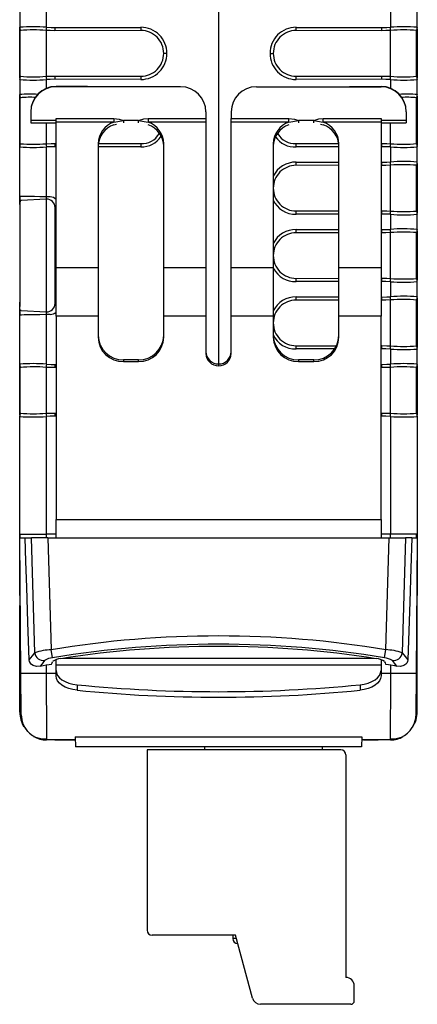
# Model space of a CAD drawing. Header units: millimetres. Extents: x 0 to 559, y 0 to 432.
# Tile 9 of 26: x 133 to 157, y 256 to 314. Entities that reach past the tile are written whole.
import ezdxf

# ---------------------------------------------------------------- set-up
doc = ezdxf.new("R2010")
doc.units = ezdxf.units.MM
doc.header["$LTSCALE"] = 2

msp = doc.modelspace()

# ---------------------------------------------------------------- linework, layer by layer
for p, q in [((144.824, 347.321), (144.824, 294)), ((133.019, 314.883), (133.019, 313.984)), ((134.605, 313.987), (134.605, 314.881)), ((155.043, 314.881), (155.043, 313.987)), ((156.629, 313.984), (156.629, 314.883)), ((133.019, 313.968), (133.019, 313.984)), ((133.038, 313.875), (133.019, 313.968)), ((133.019, 310.968), (133.019, 313.899)), ((133.028, 313.873), (133.058, 313.775)), ((135.115, 313.971), (140.215, 313.98)), ((149.434, 313.98), (154.534, 313.971)), ((156.591, 313.775), (156.62, 313.872)), ((156.591, 313.771), (156.62, 313.868)), ((156.629, 313.984), (156.629, 313.968)), ((156.629, 313.899), (156.629, 310.968)), ((133.057, 311.075), (133.057, 313.792)), ((134.606, 311.073), (134.606, 313.795)), ((140.216, 313.789), (135.115, 313.78)), ((154.533, 313.78), (149.433, 313.789)), ((155.043, 311.073), (155.043, 313.795)), ((156.591, 311.075), (156.591, 313.792)), ((141.764, 312.434), (141.573, 312.434)), ((147.884, 312.434), (148.075, 312.434)), ((135.116, 311.087), (135.115, 310.896)), ((135.116, 311.087), (140.216, 311.078)), ((149.433, 311.078), (154.533, 311.087)), ((156.62, 310.999), (156.591, 311.096)), ((156.62, 310.995), (156.591, 311.092)), ((133.019, 310.883), (133.019, 310.9)), ((133.019, 310.883), (133.019, 309.984)), ((134.605, 310.358), (134.605, 310.881)), ((140.215, 310.887), (135.115, 310.896)), ((135.177, 310.471), (135.177, 310.456)), ((137.04, 310.471), (135.177, 310.471)), ((142.577, 310.456), (135.177, 310.456)), ((142.577, 310.456), (142.577, 310.469)), ((147.077, 310.469), (147.077, 310.456)), ((147.077, 310.456), (154.477, 310.456)), ((154.534, 310.896), (149.434, 310.887)), ((152.608, 310.471), (154.477, 310.471)), ((154.477, 310.456), (154.477, 310.471)), ((155.043, 310.881), (155.043, 310.36)), ((156.629, 310.9), (156.629, 310.883)), ((156.629, 309.984), (156.629, 310.883)), ((133.019, 309.968), (133.019, 309.984)), ((133.038, 309.875), (133.019, 309.968)), ((133.019, 306.968), (133.019, 309.899)), ((133.028, 309.873), (133.058, 309.775)), ((133.057, 307.075), (133.057, 309.792)), ((156.591, 309.775), (156.62, 309.872)), ((156.591, 309.771), (156.62, 309.868)), ((156.591, 307.075), (156.591, 309.792)), ((156.629, 309.984), (156.629, 309.968)), ((156.629, 309.899), (156.629, 306.968)), ((133.677, 308.957), (133.677, 308.972)), ((133.677, 308.957), (133.677, 308.457)), ((144.077, 308.968), (144.077, 308.957)), ((144.077, 308.957), (144.077, 308.568)), ((145.577, 308.957), (145.577, 308.968)), ((145.577, 308.957), (145.577, 308.568)), ((155.977, 308.972), (155.977, 308.957)), ((155.977, 308.957), (155.977, 308.457)), ((135.177, 308.457), (133.677, 308.457)), ((133.677, 308.457), (133.677, 308.305)), ((133.677, 308.305), (135.177, 308.305)), ((134.606, 307.073), (134.606, 308.305)), ((135.177, 308.568), (138.611, 308.568)), ((135.177, 308.355), (135.177, 308.568)), ((138.611, 308.355), (135.177, 308.355)), ((135.177, 299.696), (135.177, 308.355)), ((138.611, 308.568), (138.611, 308.355)), ((138.611, 308.355), (139.177, 308.457)), ((138.611, 308.2), (138.764, 308.229)), ((140.077, 308.457), (139.177, 308.457)), ((139.177, 308.457), (139.177, 308.314)), ((140.077, 308.457), (140.643, 308.355)), ((140.077, 308.318), (140.077, 308.457)), ((140.643, 308.568), (144.077, 308.568)), ((140.643, 308.568), (140.643, 308.355)), ((144.077, 308.355), (140.643, 308.355)), ((144.077, 308.568), (144.077, 308.355)), ((144.077, 308.355), (144.077, 299.696)), ((145.577, 308.568), (149.011, 308.568)), ((145.577, 308.355), (145.577, 308.568)), ((149.011, 308.355), (145.577, 308.355)), ((145.577, 299.696), (145.577, 308.355)), ((149.011, 308.355), (149.011, 308.568)), ((149.011, 308.355), (149.577, 308.457)), ((150.477, 308.457), (149.577, 308.457)), ((149.577, 308.457), (149.577, 308.318)), ((150.477, 308.457), (151.043, 308.355)), ((150.477, 308.314), (150.477, 308.457)), ((150.889, 308.229), (151.043, 308.2)), ((151.043, 308.568), (154.477, 308.568)), ((151.043, 308.355), (151.043, 308.568)), ((154.477, 308.355), (151.043, 308.355)), ((154.477, 308.568), (154.477, 308.355)), ((155.977, 308.457), (154.477, 308.457)), ((154.477, 308.355), (154.477, 299.696)), ((154.477, 308.305), (155.977, 308.305)), ((155.043, 307.073), (155.043, 308.305)), ((155.977, 308.457), (155.977, 308.305)), ((133.019, 306.914), (133.019, 306.999)), ((133.019, 306.883), (133.019, 306.9)), ((133.019, 303.965), (133.019, 306.883)), ((134.605, 303.937), (134.605, 306.881)), ((135.116, 307.087), (135.115, 306.896)), ((135.177, 306.896), (135.115, 306.896)), ((135.116, 307.087), (135.177, 307.087)), ((137.677, 307.074), (137.677, 299.696)), ((140.215, 306.887), (137.677, 306.891)), ((137.687, 307.083), (140.216, 307.078)), ((141.577, 299.696), (141.577, 307.074)), ((148.077, 307.074), (148.077, 299.696)), ((149.433, 307.078), (151.966, 307.083)), ((151.977, 306.891), (149.434, 306.887)), ((151.977, 299.696), (151.977, 307.074)), ((154.477, 307.087), (154.533, 307.087)), ((154.534, 306.896), (154.477, 306.896)), ((155.043, 306.881), (155.043, 305.987)), ((156.62, 306.999), (156.591, 307.096)), ((156.62, 306.995), (156.591, 307.092)), ((156.629, 306.9), (156.629, 306.883)), ((156.629, 305.984), (156.629, 306.883)), ((151.977, 305.785), (149.433, 305.789)), ((149.434, 305.98), (151.977, 305.976)), ((154.477, 305.972), (154.534, 305.971)), ((154.533, 305.78), (154.477, 305.78)), ((155.043, 303.073), (155.043, 305.795)), ((156.591, 305.775), (156.62, 305.872)), ((156.591, 305.771), (156.62, 305.868)), ((156.591, 303.075), (156.591, 305.792)), ((156.629, 305.984), (156.629, 305.968)), ((156.629, 305.899), (156.629, 302.968)), ((133.019, 303.466), (133.019, 303.966)), ((133.057, 303.67), (133.057, 303.965)), ((134.605, 303.937), (134.838, 303.933)), ((134.606, 303.783), (134.606, 303.937)), ((133.019, 303.466), (133.019, 303.199)), ((134.593, 303.782), (133.099, 303.704)), ((134.619, 297.084), (134.619, 303.783)), ((133.019, 303.199), (133.019, 297.668)), ((135.119, 297.584), (135.119, 303.283)), ((149.433, 303.078), (151.977, 303.083)), ((151.977, 302.891), (149.434, 302.887)), ((154.477, 303.087), (154.533, 303.087)), ((154.534, 302.896), (154.477, 302.896)), ((155.043, 302.881), (155.043, 301.987)), ((156.62, 302.999), (156.591, 303.096)), ((156.62, 302.995), (156.591, 303.092)), ((156.629, 302.9), (156.629, 302.883)), ((156.629, 301.984), (156.629, 302.883)), ((151.977, 301.785), (149.433, 301.789)), ((149.434, 301.98), (151.977, 301.976)), ((154.477, 301.972), (154.534, 301.971)), ((154.533, 301.78), (154.477, 301.78)), ((155.043, 299.073), (155.043, 301.795)), ((156.591, 301.775), (156.62, 301.872)), ((156.591, 301.771), (156.62, 301.868)), ((156.591, 299.075), (156.591, 301.792)), ((156.629, 301.984), (156.629, 301.968)), ((156.629, 301.899), (156.629, 298.968)), ((137.677, 299.696), (135.177, 299.696)), ((135.177, 296.837), (135.177, 299.696)), ((137.677, 299.696), (137.677, 296.837)), ((144.077, 299.696), (141.577, 299.696)), ((141.577, 296.837), (141.577, 299.696)), ((144.077, 299.696), (144.077, 296.837)), ((148.077, 299.696), (145.577, 299.696)), ((145.577, 296.837), (145.577, 299.696)), ((148.077, 299.696), (148.077, 296.837)), ((154.477, 299.696), (151.977, 299.696)), ((151.977, 296.837), (151.977, 299.696)), ((154.477, 299.696), (154.477, 296.837)), ((149.433, 299.078), (151.977, 299.083)), ((151.977, 298.891), (149.434, 298.887)), ((154.477, 299.087), (154.533, 299.087)), ((154.534, 298.896), (154.477, 298.896)), ((155.043, 298.881), (155.043, 297.987)), ((156.62, 298.999), (156.591, 299.096)), ((156.62, 298.995), (156.591, 299.092)), ((156.629, 298.9), (156.629, 298.883)), ((156.629, 297.984), (156.629, 298.883)), ((133.019, 297.668), (133.019, 297.402)), ((151.977, 297.785), (149.433, 297.789)), ((149.434, 297.98), (151.977, 297.976)), ((154.477, 297.972), (154.534, 297.971)), ((154.533, 297.78), (154.477, 297.78)), ((155.043, 295.073), (155.043, 297.795)), ((156.591, 297.775), (156.62, 297.872)), ((156.591, 297.771), (156.62, 297.868)), ((156.591, 295.075), (156.591, 297.792)), ((156.629, 297.984), (156.629, 297.968)), ((156.629, 297.899), (156.629, 294.968)), ((133.019, 296.901), (133.019, 297.402)), ((133.057, 296.903), (133.057, 297.196)), ((133.099, 297.163), (134.593, 297.085)), ((134.838, 296.935), (134.605, 296.931)), ((134.605, 293.987), (134.605, 296.931)), ((134.606, 296.931), (134.606, 297.085)), ((133.019, 293.984), (133.019, 296.902)), ((137.677, 296.837), (135.177, 296.837)), ((135.177, 296.837), (135.177, 284.766)), ((137.677, 296.837), (137.677, 295.583)), ((144.077, 296.837), (141.577, 296.837)), ((141.577, 295.583), (141.577, 296.837)), ((144.077, 296.837), (144.077, 294.618)), ((148.077, 296.837), (145.577, 296.837)), ((145.577, 294.618), (145.577, 296.837)), ((148.077, 296.837), (148.077, 295.583)), ((154.477, 296.837), (151.977, 296.837)), ((151.977, 295.583), (151.977, 296.837)), ((154.477, 284.766), (154.477, 296.837)), ((149.433, 295.078), (151.839, 295.083)), ((151.729, 294.891), (149.434, 294.887)), ((154.477, 295.087), (154.533, 295.087)), ((154.534, 294.896), (154.477, 294.896)), ((155.043, 294.881), (155.043, 293.987)), ((156.62, 294.999), (156.591, 295.096)), ((156.62, 294.995), (156.591, 295.092)), ((156.629, 294.9), (156.629, 294.883)), ((156.629, 293.984), (156.629, 294.883)), ((139.177, 294.241), (139.177, 294.136)), ((140.077, 294.241), (139.177, 294.241)), ((139.177, 294.136), (140.077, 294.136)), ((140.077, 294.136), (140.077, 294.241)), ((144.827, 294), (144.827, 293.895)), ((149.577, 294.241), (149.577, 294.136)), ((150.477, 294.241), (149.577, 294.241)), ((149.577, 294.136), (150.477, 294.136)), ((150.477, 294.136), (150.477, 294.241)), ((133.019, 293.968), (133.019, 293.984)), ((133.038, 293.875), (133.019, 293.968)), ((133.019, 290.968), (133.019, 293.899)), ((133.028, 293.873), (133.058, 293.775)), ((133.057, 291.075), (133.057, 293.792)), ((134.606, 291.073), (134.606, 293.795)), ((135.115, 293.971), (135.177, 293.972)), ((135.177, 293.78), (135.115, 293.78)), ((154.477, 293.972), (154.534, 293.971)), ((154.533, 293.78), (154.477, 293.78)), ((155.043, 291.073), (155.043, 293.795)), ((156.591, 293.775), (156.62, 293.872)), ((156.591, 293.771), (156.62, 293.868)), ((156.591, 291.075), (156.591, 293.792)), ((156.629, 293.984), (156.629, 293.968)), ((156.629, 293.899), (156.629, 290.968)), ((135.116, 291.087), (135.115, 290.896)), ((135.116, 291.087), (135.177, 291.087)), ((154.477, 291.087), (154.533, 291.087)), ((156.62, 290.999), (156.591, 291.096)), ((156.62, 290.995), (156.591, 291.092)), ((133.019, 290.883), (133.019, 290.9)), ((133.019, 283.899), (133.019, 290.883)), ((134.605, 283.899), (134.605, 290.881)), ((135.177, 290.896), (135.115, 290.896)), ((154.534, 290.896), (154.477, 290.896)), ((155.043, 290.881), (155.043, 283.899)), ((156.629, 290.9), (156.629, 290.883)), ((156.629, 290.883), (156.629, 283.899)), ((135.177, 284.766), (154.477, 284.766)), ((135.177, 283.678), (135.177, 284.766)), ((154.477, 284.766), (154.477, 283.678)), ((133.019, 283.899), (134.605, 283.899)), ((133.019, 280.249), (133.019, 283.899)), ((133.092, 275.643), (133.022, 283.678)), ((133.022, 283.678), (133.342, 283.678)), ((133.057, 283.678), (133.057, 283.899)), ((133.342, 283.678), (133.72, 283.678)), ((134.699, 283.678), (133.72, 283.678)), ((133.924, 276.857), (133.72, 283.678)), ((135.177, 283.899), (134.605, 283.899)), ((134.606, 283.678), (134.606, 283.899)), ((134.699, 283.678), (154.955, 283.678)), ((134.699, 283.678), (134.897, 277.039)), ((155.043, 283.899), (154.477, 283.899)), ((154.756, 277.039), (154.955, 283.678)), ((154.955, 283.678), (155.933, 283.678)), ((156.629, 283.899), (155.043, 283.899)), ((155.043, 283.678), (155.043, 283.899)), ((155.933, 283.678), (155.73, 276.857)), ((156.311, 283.678), (155.933, 283.678)), ((156.311, 283.678), (156.632, 283.678)), ((156.632, 283.678), (156.562, 275.643)), ((156.591, 283.678), (156.591, 283.899)), ((156.629, 283.899), (156.629, 283.678)), ((156.629, 283.387), (156.629, 280.249)), ((133.052, 280.249), (133.019, 280.249)), ((156.602, 280.249), (156.629, 280.249)), ((133.022, 273.324), (133.022, 279.668)), ((133.022, 279.668), (133.057, 279.668)), ((156.629, 279.763), (156.598, 279.763)), ((156.629, 273.349), (156.629, 279.763)), ((134.977, 276.556), (134.897, 277.039)), ((154.677, 276.556), (154.756, 277.039)), ((135.594, 276.525), (154.06, 276.525)), ((134.229, 276.058), (134.588, 276.131)), ((134.588, 276.131), (134.592, 275.643)), ((135.177, 276.115), (135.177, 276.437)), ((154.477, 276.115), (135.177, 276.115)), ((135.177, 275.808), (135.177, 276.115)), ((154.477, 276.436), (154.477, 276.115)), ((154.477, 276.115), (154.477, 275.808)), ((155.062, 275.643), (155.066, 276.131)), ((133.114, 273.165), (133.092, 275.643)), ((134.592, 275.643), (135.177, 275.643)), ((135.177, 275.481), (135.177, 275.808)), ((154.477, 275.808), (154.477, 275.481)), ((154.477, 275.643), (155.062, 275.643)), ((156.562, 275.643), (156.54, 273.165)), ((136.425, 274.954), (136.425, 274.628)), ((153.229, 274.954), (153.229, 274.628)), ((136.32, 271.867), (153.333, 271.867)), ((136.32, 271.867), (136.341, 271.278)), ((153.333, 271.867), (153.313, 271.278)), ((136.327, 271.678), (134.614, 271.678)), ((134.845, 271.677), (134.845, 271.678)), ((135.078, 271.677), (134.845, 271.677)), ((135.078, 271.677), (135.078, 271.678)), ((135.299, 271.677), (135.095, 271.677)), ((136.328, 271.658), (135.114, 271.658)), ((135.299, 271.677), (135.299, 271.678)), ((135.37, 271.677), (135.299, 271.677)), ((135.37, 271.677), (135.37, 271.678)), ((136.127, 271.677), (135.37, 271.677)), ((135.791, 271.668), (135.46, 271.668)), ((135.909, 271.668), (135.791, 271.668)), ((136.127, 271.677), (136.127, 271.678)), ((153.313, 271.278), (136.341, 271.278)), ((139.366, 271.268), (139.366, 271.278)), ((140.136, 271.268), (139.366, 271.268)), ((140.136, 271.268), (140.136, 271.278)), ((140.613, 271.268), (140.136, 271.268)), ((140.775, 271.268), (140.775, 271.278)), ((140.794, 271.268), (140.794, 271.278)), ((141.373, 271.268), (140.803, 271.268)), ((141.373, 271.268), (141.373, 271.278)), ((141.918, 271.268), (141.373, 271.268)), ((141.918, 271.268), (141.918, 271.278)), ((142.175, 271.268), (142.175, 271.278)), ((142.819, 271.268), (142.175, 271.268)), ((142.819, 271.268), (142.819, 271.278)), ((143.068, 271.268), (143.068, 271.278)), ((143.624, 271.268), (143.068, 271.268)), ((143.624, 271.268), (143.624, 271.278)), ((143.898, 271.268), (143.624, 271.268)), ((143.898, 271.268), (143.898, 271.278)), ((143.992, 271.278), (143.992, 271.113)), ((144.427, 271.268), (144.427, 271.278)), ((145.013, 271.268), (144.427, 271.268)), ((145.013, 271.268), (145.013, 271.278)), ((145.512, 271.268), (145.013, 271.268)), ((145.512, 271.268), (145.512, 271.278)), ((145.551, 271.268), (145.551, 271.278)), ((145.807, 271.268), (145.807, 271.278)), ((146.47, 271.268), (145.807, 271.268)), ((146.47, 271.268), (146.47, 271.278)), ((147.022, 271.268), (146.47, 271.268)), ((147.022, 271.268), (147.022, 271.278)), ((147.03, 271.268), (147.03, 271.278)), ((147.034, 271.268), (147.034, 271.278)), ((147.359, 271.268), (147.359, 271.278)), ((148.148, 271.268), (147.359, 271.268)), ((148.148, 271.268), (148.148, 271.278)), ((148.544, 271.268), (148.148, 271.268)), ((148.544, 271.268), (148.544, 271.278)), ((148.656, 271.268), (148.544, 271.268)), ((148.656, 271.268), (148.656, 271.278)), ((148.988, 271.268), (148.988, 271.278)), ((149.706, 271.268), (148.988, 271.268)), ((149.706, 271.268), (149.706, 271.278)), ((150.286, 271.268), (149.706, 271.268)), ((150.286, 271.268), (150.286, 271.278)), ((150.343, 271.268), (150.343, 271.278)), ((150.992, 271.113), (150.992, 271.278)), ((155.04, 271.678), (153.327, 271.678)), ((153.434, 271.668), (153.434, 271.678)), ((154.31, 271.668), (153.434, 271.668)), ((154.31, 271.668), (154.31, 271.678)), ((140.589, 271.087), (140.589, 260.387)), ((152.089, 271.087), (140.589, 271.087)), ((143.992, 271.113), (150.992, 271.113)), ((144.989, 271.087), (144.989, 271.113)), ((149.589, 271.087), (149.589, 271.113)), ((152.389, 270.787), (152.389, 257.587)), ((145.839, 260.087), (140.889, 260.087)), ((145.674, 260.087), (145.674, 259.888)), ((146.838, 256.358), (145.839, 260.087)), ((145.892, 259.887), (145.674, 259.888)), ((145.971, 259.588), (145.974, 259.588)), ((152.889, 256.187), (152.889, 257.087)), ((152.689, 255.987), (147.321, 255.987))]:
    msp.add_line(p, q)
at = {"flags": 128}
for points in [[(134.605, 313.987), (134.893, 313.974), (135.115, 313.971)], [(154.534, 313.971), (154.816, 313.976), (155.043, 313.987)], [(133.057, 313.793), (133.057, 313.793), (133.057, 313.792)], [(134.606, 313.795), (134.599, 313.795), (134.594, 313.795)], [(135.115, 313.78), (134.83, 313.784), (134.606, 313.795)], [(155.043, 313.795), (154.757, 313.783), (154.533, 313.78)], [(155.054, 313.795), (155.048, 313.795), (155.043, 313.795)], [(156.591, 313.792), (156.591, 313.793), (156.591, 313.793)], [(133.057, 311.075), (133.057, 311.075), (133.057, 311.074)], [(134.594, 311.072), (134.601, 311.072), (134.606, 311.073)], [(134.606, 311.073), (134.891, 311.085), (135.116, 311.087)], [(154.533, 311.087), (154.819, 311.083), (155.043, 311.073)], [(155.043, 311.073), (155.049, 311.072), (155.054, 311.072)], [(156.591, 311.074), (156.591, 311.075), (156.591, 311.075)], [(135.115, 310.896), (134.832, 310.891), (134.605, 310.881)], [(155.043, 310.881), (154.755, 310.893), (154.534, 310.896)], [(133.057, 309.793), (133.057, 309.793), (133.057, 309.792)], [(156.591, 309.792), (156.591, 309.793), (156.591, 309.793)], [(138.611, 308.568), (138.933, 308.533), (139.177, 308.457)], [(140.077, 308.457), (140.388, 308.546), (140.643, 308.568)], [(149.011, 308.568), (149.333, 308.533), (149.577, 308.457)], [(150.477, 308.457), (150.788, 308.546), (151.043, 308.568)], [(133.057, 307.075), (133.057, 307.075), (133.057, 307.074)], [(134.594, 307.072), (134.601, 307.072), (134.606, 307.073)], [(135.115, 306.896), (134.832, 306.891), (134.605, 306.881)], [(134.606, 307.073), (134.891, 307.085), (135.116, 307.087)], [(154.533, 307.087), (154.819, 307.083), (155.043, 307.073)], [(155.043, 306.881), (154.755, 306.893), (154.534, 306.896)], [(155.043, 307.073), (155.049, 307.072), (155.054, 307.072)], [(156.591, 307.074), (156.591, 307.075), (156.591, 307.075)], [(155.043, 305.795), (154.757, 305.783), (154.533, 305.78)], [(154.534, 305.971), (154.816, 305.976), (155.043, 305.987)], [(155.054, 305.795), (155.048, 305.795), (155.043, 305.795)], [(156.591, 305.792), (156.591, 305.793), (156.591, 305.793)], [(133.019, 303.965), (133.133, 303.963), (133.279, 303.96), (133.483, 303.957), (133.902, 303.949), (134.218, 303.943), (134.605, 303.937)], [(134.838, 303.933), (135.02, 303.895), (135.177, 303.789)], [(133.099, 303.704), (133.05, 303.664), (133.026, 303.556), (133.02, 303.393), (133.019, 303.199)], [(134.619, 303.783), (134.605, 303.783), (134.593, 303.782)], [(154.533, 303.087), (154.819, 303.083), (155.043, 303.073)], [(155.043, 302.881), (154.755, 302.893), (154.534, 302.896)], [(155.043, 303.073), (155.049, 303.072), (155.054, 303.072)], [(156.591, 303.074), (156.591, 303.075), (156.591, 303.075)], [(155.043, 301.795), (154.757, 301.783), (154.533, 301.78)], [(154.534, 301.971), (154.816, 301.976), (155.043, 301.987)], [(155.054, 301.795), (155.048, 301.795), (155.043, 301.795)], [(156.591, 301.792), (156.591, 301.793), (156.591, 301.793)], [(154.533, 299.087), (154.819, 299.083), (155.043, 299.073)], [(155.043, 298.881), (154.755, 298.893), (154.534, 298.896)], [(155.043, 299.073), (155.049, 299.072), (155.054, 299.072)], [(156.591, 299.074), (156.591, 299.075), (156.591, 299.075)], [(133.099, 297.163), (133.052, 297.2), (133.036, 297.246), (133.026, 297.311), (133.021, 297.428), (133.02, 297.532), (133.019, 297.668)], [(155.043, 297.795), (154.757, 297.783), (154.533, 297.78)], [(154.534, 297.971), (154.816, 297.976), (155.043, 297.987)], [(155.054, 297.795), (155.048, 297.795), (155.043, 297.795)], [(156.591, 297.792), (156.591, 297.793), (156.591, 297.793)], [(134.605, 296.931), (134.218, 296.924), (133.902, 296.918), (133.483, 296.911), (133.279, 296.907), (133.133, 296.904), (133.019, 296.902)], [(134.593, 297.085), (134.608, 297.085), (134.619, 297.084)], [(154.533, 295.087), (154.819, 295.083), (155.043, 295.073)], [(155.043, 294.881), (154.755, 294.893), (154.534, 294.896)], [(155.043, 295.073), (155.049, 295.072), (155.054, 295.072)], [(156.591, 295.074), (156.591, 295.075), (156.591, 295.075)], [(134.605, 293.987), (134.893, 293.974), (135.115, 293.971)], [(154.534, 293.971), (154.816, 293.976), (155.043, 293.987)], [(133.057, 293.793), (133.057, 293.793), (133.057, 293.792)], [(134.606, 293.795), (134.599, 293.795), (134.594, 293.795)], [(135.115, 293.78), (134.83, 293.784), (134.606, 293.795)], [(155.043, 293.795), (154.757, 293.783), (154.533, 293.78)], [(155.054, 293.795), (155.048, 293.795), (155.043, 293.795)], [(156.591, 293.792), (156.591, 293.793), (156.591, 293.793)], [(133.057, 291.075), (133.057, 291.075), (133.057, 291.074)], [(134.594, 291.072), (134.601, 291.072), (134.606, 291.073)], [(134.606, 291.073), (134.891, 291.085), (135.116, 291.087)], [(154.533, 291.087), (154.819, 291.083), (155.043, 291.073)], [(155.043, 291.073), (155.049, 291.072), (155.054, 291.072)], [(156.591, 291.074), (156.591, 291.075), (156.591, 291.075)], [(135.115, 290.896), (134.832, 290.891), (134.605, 290.881)], [(155.043, 290.881), (154.755, 290.893), (154.534, 290.896)], [(133.586, 276.441), (133.513, 278.677), (133.443, 280.753), (133.391, 282.269), (133.342, 283.678)], [(156.311, 283.678), (156.248, 281.866), (156.181, 279.883), (156.068, 276.441)], [(133.586, 276.441), (133.775, 276.674), (133.924, 276.857)], [(155.73, 276.857), (155.919, 276.624), (156.068, 276.441)], [(134.229, 276.058), (134.013, 276.045), (133.814, 276.103), (133.725, 276.16), (133.657, 276.232), (133.605, 276.331), (133.586, 276.441)], [(134.496, 276.39), (134.347, 276.204), (134.229, 276.058)], [(134.588, 276.131), (134.772, 276.162), (134.917, 276.187)], [(134.917, 276.187), (134.944, 276.265), (134.966, 276.326)], [(154.687, 276.326), (154.715, 276.248), (154.737, 276.187)], [(154.737, 276.187), (154.921, 276.156), (155.066, 276.131)], [(155.066, 276.131), (155.269, 276.093), (155.424, 276.058)], [(155.424, 276.058), (155.275, 276.244), (155.157, 276.39)], [(156.068, 276.441), (156.052, 276.338), (156.01, 276.247), (155.941, 276.169), (155.841, 276.103), (155.641, 276.044), (155.424, 276.058)], [(134.592, 275.643), (134.597, 274.689), (134.601, 273.902), (134.603, 273.574), (134.605, 273.288), (134.606, 273.044), (134.607, 272.837), (134.61, 272.327), (134.612, 271.963), (134.613, 271.748), (134.614, 271.678)], [(135.177, 275.808), (135.2, 275.657), (135.268, 275.511), (135.379, 275.373), (135.53, 275.249), (135.717, 275.143), (135.932, 275.056), (136.171, 274.993), (136.425, 274.954)], [(136.425, 274.628), (136.171, 274.666), (135.932, 274.73), (135.717, 274.816), (135.53, 274.923), (135.379, 275.047), (135.268, 275.184), (135.2, 275.33), (135.177, 275.481)], [(153.229, 274.954), (153.483, 274.993), (153.721, 275.056), (153.937, 275.143), (154.123, 275.249), (154.274, 275.373), (154.386, 275.511), (154.454, 275.657), (154.477, 275.808)], [(154.477, 275.481), (154.454, 275.33), (154.386, 275.184), (154.274, 275.047), (154.123, 274.923), (153.937, 274.816), (153.721, 274.73), (153.483, 274.666), (153.229, 274.628)], [(155.041, 271.764), (155.041, 271.87), (155.043, 272.143), (155.046, 272.557), (155.049, 273.122), (155.052, 273.837), (155.057, 274.688), (155.062, 275.643)], [(156.54, 273.165), (156.509, 272.874), (156.427, 272.607)], [(155.04, 271.678), (155.04, 271.722), (155.041, 271.764)]]:
    msp.add_lwpolyline(points, dxfattribs=at)
for centre, radius, start, end in [((133.827, 304.3), 9.717, 85.40639, 94.76855), ((133.517, 313.984), 0.498, 180.0013, 202.56659), ((188.014, 310.802), 53.504, 176.58813, 176.79322), ((188.914, 314.064), 53.799, 180.09899, 180.30287), ((140.218, 312.434), 1.547, 359.98837, 90.11345), ((193.645, 314.072), 53.43, 180.09859, 180.30387), ((149.431, 312.434), 1.547, 89.88655, 180.01163), ((96.003, 314.072), 53.43, 359.69613, 359.90141), ((101.103, 314.063), 53.43, 359.69613, 359.90141), ((155.821, 304.3), 9.717, 85.23145, 94.59361), ((101.634, 310.802), 53.504, 3.20678, 3.41187), ((156.131, 313.984), 0.498, 337.43341, 359.9987), ((156.129, 313.968), 0.5, 348.06371, 0), ((133.84, 304.569), 9.257, 85.32775, 94.85117), ((140.218, 312.434), 1.355, 0.00021, 90.10193), ((149.431, 312.434), 1.355, 89.89807, 179.99979), ((155.808, 304.57), 9.256, 85.14862, 94.67245), ((140.218, 312.433), 1.547, 269.88655, 0.01163), ((140.218, 312.434), 1.355, 269.89807, 359.99979), ((149.431, 312.433), 1.547, 179.98837, 270.11345), ((149.431, 312.434), 1.355, 180.00021, 270.10193), ((133.519, 310.9), 0.5, 157.4881, 180), ((133.517, 310.883), 0.498, 157.43341, 179.9987), ((133.84, 320.298), 9.257, 265.14884, 274.67224), ((188.014, 314.065), 53.504, 183.20678, 183.41187), ((193.645, 310.795), 53.43, 179.69613, 179.90141), ((96.003, 310.795), 53.43, 0.09859, 0.30387), ((101.103, 310.804), 53.43, 0.09859, 0.30387), ((101.634, 314.065), 53.504, 356.58813, 356.79322), ((155.808, 320.298), 9.256, 265.32749, 274.85143), ((156.131, 310.883), 0.498, 0.0013, 22.56659), ((156.129, 310.9), 0.5, 0, 11.93629), ((133.827, 320.567), 9.717, 265.23145, 274.59362), ((135.176, 308.972), 1.499, 89.97791, 179.9779), ((135.176, 308.956), 1.499, 89.97791, 179.9779), ((142.577, 308.956), 1.499, 0.0221, 90.02209), ((147.076, 308.956), 1.499, 89.97791, 179.9779), ((154.477, 308.972), 1.499, 0.0221, 90.02209), ((154.477, 308.956), 1.499, 0.0221, 90.02209), ((155.821, 320.567), 9.717, 265.40639, 274.76855), ((133.676, 303.103), 6.913, 86.47553, 95.4526), ((133.517, 309.984), 0.498, 180.0013, 202.56659), ((133.623, 305.224), 4.604, 85.65215, 97.05887), ((155.977, 303.181), 6.834, 84.51978, 93.47553), ((156.028, 305.255), 4.573, 82.92771, 94.33228), ((156.131, 309.984), 0.498, 337.43341, 359.9987), ((156.129, 309.968), 0.5, 348.06371, 0), ((139.065, 307.042), 1.389, 109.1028, 178.70238), ((139.065, 306.888), 1.389, 109.1028, 178.70238), ((140.188, 307.042), 1.389, 1.29762, 70.8972), ((140.188, 306.888), 1.389, 1.29762, 70.8972), ((149.465, 307.042), 1.389, 109.1028, 178.70238), ((149.465, 306.888), 1.389, 109.1028, 178.70238), ((150.588, 307.042), 1.389, 1.29762, 70.8972), ((150.588, 306.888), 1.389, 1.29762, 70.8972), ((140.284, 308.211), 1.326, 267.03324, 328.48344), ((140.278, 308.264), 1.187, 266.97922, 329.76796), ((149.334, 308.221), 1.338, 213.51613, 274.28734), ((149.369, 308.261), 1.185, 210.37643, 273.07769), ((133.519, 306.9), 0.5, 157.4881, 180), ((133.517, 306.883), 0.498, 157.43341, 179.9987), ((133.827, 316.567), 9.717, 265.23145, 274.59362), ((133.84, 316.298), 9.257, 265.14884, 274.67224), ((188.014, 310.065), 53.504, 183.20678, 183.41187), ((193.645, 306.795), 53.43, 179.69613, 179.90141), ((96.003, 306.795), 53.43, 0.09859, 0.30387), ((101.103, 306.804), 53.43, 0.09859, 0.30387), ((101.634, 310.065), 53.504, 356.58813, 356.79322), ((155.821, 316.567), 9.717, 265.40639, 274.76855), ((155.808, 316.298), 9.256, 265.32749, 274.85143), ((156.131, 306.883), 0.498, 0.0013, 22.56659), ((156.129, 306.9), 0.5, 0, 11.93629), ((149.431, 304.434), 1.355, 89.89807, 179.99979), ((149.413, 304.495), 1.486, 89.2076, 154.08132), ((96.003, 306.072), 53.43, 359.69613, 359.90141), ((101.103, 306.063), 53.43, 359.69613, 359.90141), ((155.821, 296.3), 9.717, 85.23145, 94.59361), ((101.634, 302.802), 53.504, 3.20678, 3.41187), ((155.808, 296.57), 9.256, 85.14862, 94.67245), ((156.131, 305.984), 0.498, 337.43341, 359.9987), ((156.129, 305.968), 0.5, 348.06371, 0), ((149.431, 304.434), 1.355, 180.00021, 270.10193), ((134.619, 303.283), 0.5, 0, 90), ((149.383, 304.314), 1.428, 203.8962, 272.0417), ((96.003, 302.795), 53.43, 0.09859, 0.30387), ((101.103, 302.804), 53.43, 0.09859, 0.30387), ((101.634, 306.065), 53.504, 356.58813, 356.79322), ((155.821, 312.567), 9.717, 265.40639, 274.76855), ((155.808, 312.298), 9.256, 265.32749, 274.85143), ((156.131, 302.883), 0.498, 0.0013, 22.56659), ((156.129, 302.9), 0.5, 0, 11.93629), ((149.431, 300.434), 1.355, 89.89807, 179.99979), ((149.413, 300.495), 1.486, 89.2076, 154.08132), ((96.003, 302.072), 53.43, 359.69613, 359.90141), ((101.103, 302.063), 53.43, 359.69613, 359.90141), ((155.821, 292.3), 9.717, 85.23145, 94.59361), ((101.634, 298.802), 53.504, 3.20678, 3.41187), ((155.808, 292.57), 9.256, 85.14862, 94.67245), ((156.131, 301.984), 0.498, 337.43341, 359.9987), ((156.129, 301.968), 0.5, 348.06371, 0), ((149.431, 300.434), 1.355, 180.00021, 270.10193), ((149.368, 300.28), 1.394, 205.98354, 272.71164), ((96.003, 298.795), 53.43, 0.09859, 0.30387), ((101.103, 298.804), 53.43, 0.09859, 0.30387), ((101.634, 302.065), 53.504, 356.58813, 356.79322), ((155.821, 308.567), 9.717, 265.40639, 274.76855), ((155.808, 308.298), 9.256, 265.32749, 274.85143), ((156.131, 298.883), 0.498, 0.0013, 22.56659), ((156.129, 298.9), 0.5, 0, 11.93629), ((134.619, 297.584), 0.5, 270, 0), ((149.431, 296.434), 1.355, 89.89807, 179.99979), ((149.413, 296.495), 1.486, 89.2076, 154.08132), ((96.003, 298.072), 53.43, 359.69613, 359.90141), ((101.103, 298.063), 53.43, 359.69613, 359.90141), ((155.821, 288.3), 9.717, 85.23145, 94.59361), ((101.634, 294.802), 53.504, 3.20678, 3.41187), ((155.808, 288.57), 9.256, 85.14862, 94.67245), ((156.131, 297.984), 0.498, 337.43341, 359.9987), ((156.129, 297.968), 0.5, 348.06371, 360), ((134.833, 297.423), 0.488, 270.63396, 314.80341), ((149.431, 296.434), 1.355, 180.00021, 270.10193), ((139.151, 295.715), 1.474, 181.04514, 271.00833), ((139.151, 295.61), 1.474, 181.04514, 271.00833), ((140.103, 295.715), 1.474, 268.99167, 358.95486), ((140.103, 295.61), 1.474, 268.99167, 358.95486), ((149.383, 296.314), 1.428, 203.8962, 272.0417), ((149.551, 295.715), 1.474, 181.04514, 271.00833), ((149.551, 295.61), 1.474, 181.04514, 271.00833), ((150.503, 295.715), 1.474, 268.99167, 358.95486), ((150.503, 295.61), 1.474, 268.99167, 358.95486), ((144.814, 294.737), 0.737, 181.04514, 271.00833), ((144.814, 294.632), 0.737, 181.04514, 271.00833), ((144.84, 294.737), 0.737, 268.99167, 358.95486), ((144.84, 294.632), 0.737, 268.99167, 358.95486), ((96.003, 294.795), 53.43, 0.09859, 0.30387), ((101.103, 294.804), 53.43, 0.09859, 0.30387), ((101.634, 298.065), 53.504, 356.58813, 356.79322), ((155.821, 304.567), 9.717, 265.40639, 274.76855), ((155.808, 304.298), 9.256, 265.32749, 274.85143), ((156.131, 294.883), 0.498, 0.0013, 22.56659), ((156.129, 294.9), 0.5, 0, 11.93629), ((133.827, 284.3), 9.717, 85.40639, 94.76855), ((188.014, 290.802), 53.504, 176.58813, 176.79322), ((155.821, 284.3), 9.717, 85.23145, 94.59361), ((101.634, 290.802), 53.504, 3.20678, 3.41187), ((133.517, 293.984), 0.498, 180.0013, 202.56659), ((133.84, 284.569), 9.257, 85.32775, 94.85117), ((188.914, 294.064), 53.799, 180.09899, 180.30287), ((101.103, 294.063), 53.43, 359.69613, 359.90141), ((155.808, 284.57), 9.256, 85.14862, 94.67245), ((156.131, 293.984), 0.498, 337.43341, 359.9987), ((156.129, 293.968), 0.5, 348.06371, 0), ((133.519, 290.9), 0.5, 157.4881, 180), ((133.517, 290.883), 0.498, 157.43341, 179.9987), ((133.84, 300.298), 9.257, 265.14884, 274.67224), ((188.014, 294.065), 53.504, 183.20678, 183.41187), ((101.103, 290.804), 53.43, 0.09859, 0.30387), ((101.634, 294.065), 53.504, 356.58813, 356.79322), ((155.808, 300.298), 9.256, 265.32749, 274.85143), ((156.131, 290.883), 0.498, 0.0013, 22.56659), ((133.827, 300.567), 9.717, 265.23145, 274.59362), ((155.821, 300.567), 9.717, 265.40639, 274.76855), ((156.129, 290.9), 0.5, 0, 11.93629), ((144.827, 216.766), 61.085, 80.64488, 99.35512), ((135.08, 273.365), 3.678, 92.85107, 108.32098), ((144.827, 216.766), 60.596, 80.64488, 99.35512), ((144.827, 216.766), 60.468, 81.08853, 98.91147), ((154.573, 273.365), 3.679, 71.67971, 87.14824), ((134.438, 276.903), 0.516, 185.0994, 276.4473), ((135.045, 275.584), 0.975, 94.01035, 124.24697), ((135.491, 275.644), 0.861, 92.06289, 127.56049), ((154.162, 275.643), 0.862, 52.46093, 87.91569), ((154.579, 275.5), 1.061, 57.01451, 84.72816), ((155.215, 276.903), 0.516, 263.5527, 354.9006), ((133.842, 318.617), 42.981, 269.0002, 270.9998), ((155.812, 318.617), 42.981, 269.0002, 270.9998), ((144.827, 360.698), 86.154, 264.40342, 275.59658), ((144.827, 360.371), 86.154, 264.40342, 275.59658), ((134.622, 273.324), 1.6, 180, 212.46174), ((134.614, 273.178), 1.5, 180.5, 221.45966), ((155.029, 273.349), 1.6, 325.47077, 0), ((134.489, 273.106), 1.358, 201.16592, 275.23439), ((155.164, 273.106), 1.358, 264.76561, 338.83408), ((134.614, 273.178), 1.5, 239.09922, 270), ((155.04, 273.178), 1.5, 270, 300.35262), ((152.089, 270.787), 0.3, 0.00019, 90), ((140.889, 260.387), 0.3, 180.00019, 270), ((145.974, 259.888), 0.3, 180, 269.80218), ((152.389, 257.087), 0.5, 360, 90), ((147.321, 256.487), 0.5, 195.00011, 270), ((152.689, 256.187), 0.2, 270.00029, 0)]:
    msp.add_arc(centre, radius, start, end)

doc.saveas('drawing.dxf')
